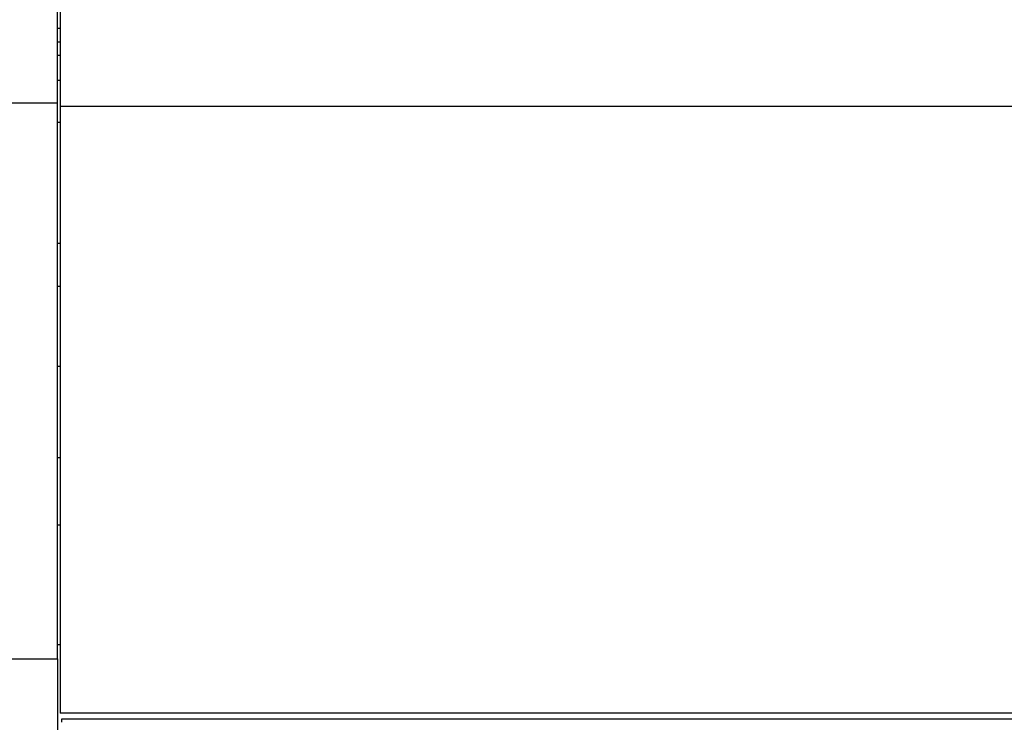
# Model space of a CAD drawing. Header units: inches. Extents: x 0 to 23760, y -13 to 16800.
# Tile 82 of 223: x 2728 to 3640, y 13449 to 14100. Entities that reach past the tile are written whole.
import ezdxf

# ---------------------------------------------------------------- set-up
doc = ezdxf.new("R2010")
doc.units = ezdxf.units.IN
doc.layers.add('254', color=7, linetype='Continuous', true_color=0xffffff)
doc.styles.add('latin_extended', font='simplex.shx')
doc.dimstyles.get("Standard").update_dxf_attribs({"dimtxt": 0.18, "dimasz": 0.18, "dimexe": 0.18, "dimexo": 0.0625, "dimgap": 0.09, "dimtad": 0, "dimtih": 1, "dimtoh": 1, "dimdec": 4, "dimzin": 0, "dimdsep": 46, "dimtxsty": 'Standard', "dimcen": 0.09, "dimadec": 0, "dimazin": 0, "dimtfac": 1, "dimtdec": 4, "dimtofl": 0, "dimtmove": 0, "dimatfit": 3, "dimfxl": 1, "dimtolj": 1, "dimtzin": 0, "dimarcsym": 0})

# ---------------------------------------------------------------- blocks, each defined once
blk = doc.blocks.new('_U9')
at = {"layer": '254', "color": 3, "linetype": 'Continuous', "lineweight": 13, "transparency": 16777216}
for p, q in [((8900.83, 13916.52), (8900.83, 10741)), ((1781.16, 12180.52), (1781.16, 10741)), ((1921.16, 10781), (8760.83, 10781))]:
    blk.add_line(p, q, dxfattribs=at)
at = {"layer": '254', "color": 3, "transparency": 16777216}
for points in [[(1921.16, 10804.33), (1921.16, 10757.67), (1781.16, 10781)], [(8760.83, 10757.67), (8760.83, 10804.33), (8900.83, 10781)]]:
    blk.add_solid(points, dxfattribs=at)
at = {"layer": 'Defpoints', "color": 0, "transparency": 16777216}
for p in [(8900.83, 13956.52), (1781.16, 12220.52), (8900.83, 10781)]:
    blk.add_point(p, dxfattribs=at)
at = {"layer": '254', "color": 2, "lineweight": 13, "transparency": 16777216, "insert": (5107.66, 10991), "char_height": 140, "attachment_point": 1, "style": 'latin_extended'}
blk.add_mtext('\\A1;7120', dxfattribs=at)

msp = doc.modelspace()

# ---------------------------------------------------------------- linework, layer by layer
at = {"layer": '254', "color": 2, "linetype": 'Continuous', "lineweight": 25}
for p, q in [((2762.739, 14022.414), (2762.739, 14288.414)), ((2765.239, 14109.088), (2765.239, 14019.056)), ((2762.739, 14091.715), (2765.239, 14091.715)), ((2765.239, 14078.829), (2762.739, 14078.829)), ((2762.739, 14066.751), (2765.239, 14066.751)), ((2762.739, 14043.518), (2765.239, 14043.518)), ((2406.239, 14022.414), (2762.739, 14022.414)), ((2762.739, 13507.444), (2762.739, 14022.414)), ((2765.239, 14019.056), (2765.239, 13457.19)), ((4142.239, 14019.056), (2765.239, 14019.056)), ((2762.739, 14004.518), (2765.239, 14004.518)), ((2762.739, 13892.518), (2765.239, 13892.518)), ((2762.739, 13852.518), (2765.239, 13852.518)), ((2765.239, 13778.163), (2762.739, 13778.163)), ((2765.239, 13693.588), (2762.739, 13693.588)), ((2765.295, 13631.27), (2762.739, 13631.27)), ((2765.295, 13520.394), (2762.739, 13520.394)), ((2439.724, 13507.443), (2762.739, 13507.443)), ((2762.739, 13507.443), (2762.739, 13504.672)), ((2762.739, 13504.672), (2762.739, 13415.63)), ((4142.239, 13457.19), (2765.239, 13457.19)), ((2766.739, 13448.581), (2766.739, 13451.659)), ((2766.739, 13451.659), (4142.739, 13451.659))]:
    msp.add_line(p, q, dxfattribs=at)

# ---------------------------------------------------------------- dimensions: what is measured, and where the dimension line sits
at = {"layer": '254', "color": 2, "linetype": 'Continuous', "lineweight": 13}
dim = msp.add_linear_dim(base=(8900.829, 10780.999), p1=(1781.157, 12220.518), p2=(8900.829, 13956.518), dimstyle='Standard', override={"dimscale": 40, "dimtxt": 3.5, "dimasz": 3.5, "dimexe": 1, "dimexo": 1, "dimgap": 1.75, "dimtad": 1, "dimtih": 1, "dimtoh": 0, "dimdec": 0, "dimlfac": 1, "dimzin": 8, "dimdsep": 46, "dimlunit": 2, "dimtxsty": 'latin_extended', "dimsah": 1, "dimse1": 0, "dimse2": 0, "dimsd1": 0, "dimsd2": 0, "dimclrd": 3, "dimclre": 3, "dimclrt": 2, "dimtol": 0, "dimtm": -0.1, "dimtfac": 0.714286, "dimtdec": 3, "dimtofl": 1, "dimtmove": 0, "dimtzin": 8, "dimlwd": 13, "dimlwe": 13}, dxfattribs=at)
dim.commit()
dim.dimension.update_dxf_attribs({"geometry": '_U9', "text_midpoint": (5340.993, 10780.999), "dimtype": 160})

doc.saveas('drawing.dxf')
